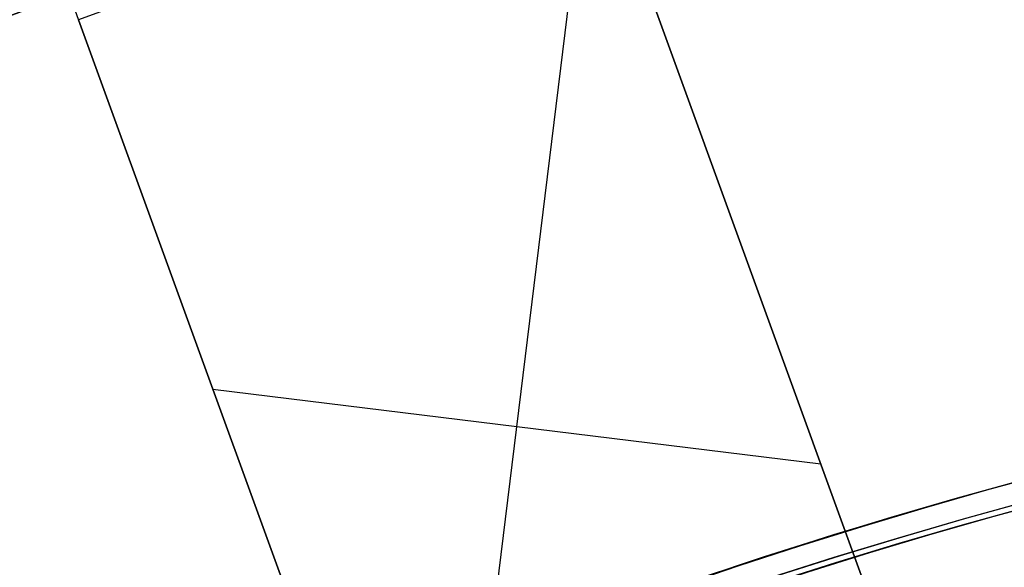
# Model space of a CAD drawing. Header units: millimetres. Extents: x -83 to 676, y -83 to 676.
# Tile 138 of 256: x 164 to 218, y 578 to 608. Entities that reach past the tile are written whole.
import ezdxf

# ---------------------------------------------------------------- set-up
doc = ezdxf.new("R2010")
doc.units = ezdxf.units.MM
doc.header["$MEASUREMENT"] = 0
doc.layers.add('IGES level 0', color=7, linetype='Continuous', true_color=0xff7878)

msp = doc.modelspace()

# ---------------------------------------------------------------- linework, layer by layer
at = {"layer": 'IGES level 0', "color": 11, "true_color": 0xff7887}
for p, q in [((195.335, 618.307, 48), (167.144, 608.046, 48)), ((195.335, 618.307, 47), (167.144, 608.046, 47)), ((188.609, 564.237, 48), (195.244, 618.274, 48)), ((188.609, 564.237, 47), (195.244, 618.274, 47)), ((215.343, 563.335, 48), (195.335, 618.307, 48)), ((215.343, 563.335, 47), (195.335, 618.307, 47)), ((167.144, 608.046, 48), (187.152, 553.074, 48)), ((167.144, 608.046, 47), (187.152, 553.074, 47)), ((207.953, 583.639, 48), (174.534, 587.742, 48)), ((207.953, 583.639, 47), (174.534, 587.742, 47))]:
    msp.add_line(p, q, dxfattribs=at)
at = {"layer": 'IGES level 0', "color": 254, "true_color": 0xcad1ee}
for p, q in [((195.335, 618.307, 47), (215.343, 563.335, 47)), ((215.343, 563.335, 48), (195.335, 618.307, 48)), ((167.144, 608.046, 48), (187.152, 553.074, 48)), ((187.152, 553.074, 47), (167.144, 608.046, 47)), ((205.082, 591.525, 48), (205.082, 591.525, 47)), ((176.891, 581.265, 47), (176.891, 581.265, 48))]:
    msp.add_line(p, q, dxfattribs=at)
at = {"layer": 'IGES level 0', "color": 153, "true_color": 0x5393cf}
for centre in [(296.5, 296.5), (296.5, 296.5, -1.2)]:
    msp.add_circle(centre, 296.5, dxfattribs=at)
at = {"layer": 'IGES level 0'}
for centre, radius in [((296.5, 296.5, 47), 296.5), ((296.5, 296.5), 296.5), ((296.5, 296.5, 47), 295.3), ((296.5, 296.5), 295.3)]:
    msp.add_circle(centre, radius, dxfattribs=at)
at = {"layer": 'IGES level 0', "color": 124, "true_color": 0x1aa180}
for centre in [(296.5, 296.5, 47), (296.5, 296.5, 45.8)]:
    msp.add_circle(centre, 295, dxfattribs=at)
at = {"layer": 'IGES level 0', "color": 5, "true_color": 0x1212ff, "extrusion": (-0.34202, 0.939693, -1.45519e-15)}
msp.add_arc((-380.028, 61.5, 516.31), 75, 0, 180, dxfattribs=at)
msp.add_arc((-380.028, 61.5, 516.31), 75, 0, 180, dxfattribs=at)
at = {"layer": 'IGES level 0', "color": 5, "true_color": 0x1212ff, "extrusion": (-0.34202, 0.939693, 1.45519e-15)}
msp.add_arc((-380.028, -88.5, 516.31), 75, 180, 360, dxfattribs=at)
msp.add_arc((-380.028, -88.5, 516.31), 75, 180, 360, dxfattribs=at)
at = {"layer": 'IGES level 0', "color": 5, "true_color": 0x1212ff, "extrusion": (-0.34202, 0.939693, 0)}
for centre, start, end in [((-380.028, -88.5, 516.01), 180, 0), ((-380.028, 61.5, 516.01), 0, 180)]:
    msp.add_arc(centre, 75, start, end, dxfattribs=at)
at = {"layer": 'IGES level 0', "color": 5, "true_color": 0x1212ff, "extrusion": (-0.34202, 0.939693, 6.66963e-15)}
msp.add_arc((-380.028, -88.5, 515.71), 75, 180, 0, dxfattribs=at)
at = {"layer": 'IGES level 0', "color": 5, "true_color": 0x1212ff, "extrusion": (-0.34202, 0.939693, -6.79089e-15)}
msp.add_arc((-380.028, 61.5, 515.71), 75, 0, 180, dxfattribs=at)
at = {"layer": 'IGES level 0', "color": 5, "true_color": 0x1212ff, "extrusion": (-0.34202, 0.939693, -1.35414e-15)}
msp.add_arc((-380.028, 61.5, 515.71), 75, 360, 180, dxfattribs=at)
at = {"layer": 'IGES level 0', "color": 5, "true_color": 0x1212ff, "extrusion": (-0.34202, 0.939693, 1.33393e-15)}
msp.add_arc((-380.028, -88.5, 515.71), 75, 180, 360, dxfattribs=at)
at = {"layer": 'IGES level 0', "color": 254, "true_color": 0xcad1ee, "extrusion": (0.939693, 0.34202, 1.49001e-08)}
msp.add_arc((514.21, 46.5, 365.028), 0.5, 0, 90, dxfattribs=at)
at = {"layer": 'IGES level 0'}
for centre, radius in [((296.5, 296.5), 296.5), ((296.5, 296.5, 47), 296.5), ((296.5, 296.5, 23.5), 296.5), ((296.5, 296.5, 47), 295.3), ((296.5, 296.5), 295.3), ((296.5, 296.5, 23.5), 295.3)]:
    msp.add_arc(centre, radius, 45, 225, dxfattribs=at)
at = {"layer": 'IGES level 0', "color": 153, "true_color": 0x5393cf}
for centre in [(296.5, 296.5, -1.2), (296.5, 296.5), (296.5, 296.5, -0.6)]:
    msp.add_arc(centre, 296.5, 345, 165, dxfattribs=at)
at = {"layer": 'IGES level 0', "color": 124, "true_color": 0x1aa180}
for centre in [(296.5, 296.5, 45.8), (296.5, 296.5, 47), (296.5, 296.5, 46.4)]:
    msp.add_arc(centre, 295, 345, 165, dxfattribs=at)

doc.saveas('drawing.dxf')
